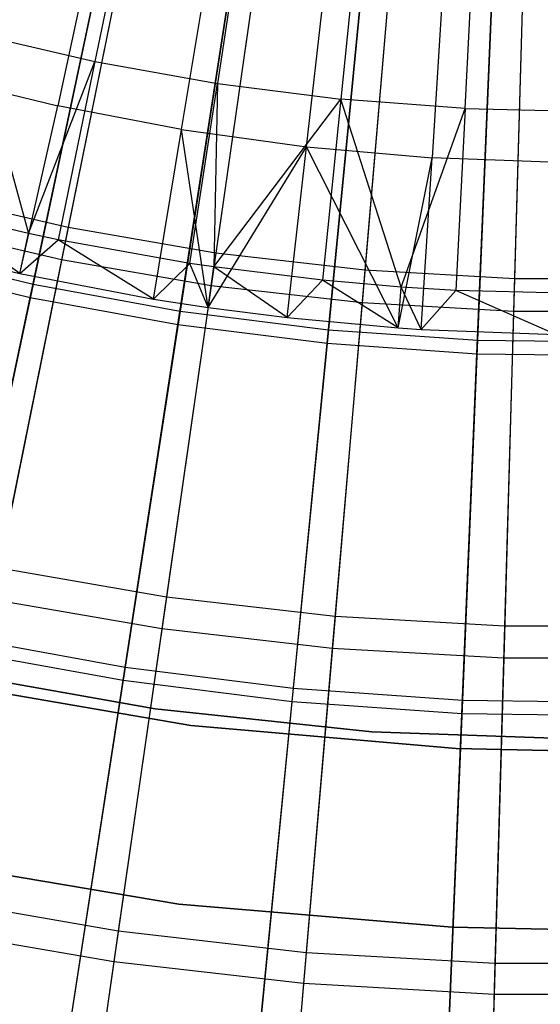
# Model space of a CAD drawing. Extents: x 0.1 to 12.1, y -6 to 6.
# Tile 46 of 256: x 5.6 to 6, y -2.8 to -2. Entities that reach past the tile are written whole.
import ezdxf

# ---------------------------------------------------------------- set-up
doc = ezdxf.new("R2010")
doc.units = 0
doc.header["$LTSCALE"] = 2.54
doc.layers.get('0').update_dxf_attribs({"linetype": 'CONTINUOUS'})

# ---------------------------------------------------------------- blocks, each defined once
blk = doc.blocks.new('DROPS_COLOR_B-11195_STL')
at = {"color": 0}
for p, q in [((5.68183, -1.86637, 2.21277), (5.62234, -2.15996, 2.3419)), ((5.68183, -1.86637, 2.21277), (5.62234, -2.15996, 2.3419)), ((5.67587, -1.86938, 13.42089), (5.64484, -2.02039, 13.35397)), ((5.67587, -1.86938, 13.42089), (5.64484, -2.02039, 13.35397)), ((5.78899, -1.88491, 2.21277), (5.74636, -2.18142, 2.3419)), ((5.78899, -1.88491, 2.21277), (5.74636, -2.18142, 2.3419)), ((5.77105, -1.88644, 13.42089), (5.7477, -2.03883, 13.35397)), ((5.77105, -1.88644, 13.42089), (5.7477, -2.03883, 13.35397)), ((5.6762, -1.89412, 13.16251), (5.61684, -2.18706, 13.03183)), ((5.6762, -1.89412, 13.16251), (5.61684, -2.18706, 13.03183)), ((5.86696, -1.89866, 13.42089), (5.85137, -2.05203, 13.35397)), ((5.86696, -1.89866, 13.42089), (5.85137, -2.05203, 13.35397)), ((5.89704, -1.89731, 2.21277), (5.87141, -2.19577, 2.3419)), ((5.89704, -1.89731, 2.21277), (5.87141, -2.19577, 2.3419)), ((5.64576, -1.90967, 13.48847), (5.61364, -2.05773, 13.42236)), ((5.64576, -1.90967, 13.48847), (5.61364, -2.05773, 13.42236)), ((5.95557, -2.05996, 13.35397), (5.96338, -1.906, 13.42089)), ((5.95557, -2.05996, 13.35397), (5.96338, -1.906, 13.42089)), ((6.00562, -1.90352, 2.21277), (5.99707, -2.20295, 2.3419)), ((6.00562, -1.90352, 2.21277), (5.99707, -2.20295, 2.3419)), ((5.78496, -1.91295, 13.16251), (5.74242, -2.20879, 13.03183)), ((5.78496, -1.91295, 13.16251), (5.74242, -2.20879, 13.03183)), ((5.89462, -1.92553, 13.16251), (5.86904, -2.22332, 13.03183)), ((5.89462, -1.92553, 13.16251), (5.86904, -2.22332, 13.03183)), ((5.71759, -2.07756, 13.42236), (5.74223, -1.92807, 13.48847)), ((5.71759, -2.07756, 13.42236), (5.74223, -1.92807, 13.48847)), ((6.00481, -1.93183, 13.16251), (5.99628, -2.2306, 13.03183)), ((6.00481, -1.93183, 13.16251), (5.99628, -2.2306, 13.03183)), ((5.82241, -2.09214, 13.42236), (5.83951, -1.9416, 13.48847)), ((5.82241, -2.09214, 13.42236), (5.83951, -1.9416, 13.48847)), ((5.93734, -1.95023, 13.48847), (5.92783, -2.10144, 13.42236)), ((5.93734, -1.95023, 13.48847), (5.92783, -2.10144, 13.42236)), ((5.54304, -1.99677, 13.35397), (5.58908, -2.16497, 13.28327)), ((5.54304, -1.99677, 13.35397), (5.64484, -2.02039, 13.35397)), ((5.54304, -1.99677, 13.35397), (5.58908, -2.16497, 13.28327)), ((5.54304, -1.99677, 13.35397), (5.64484, -2.02039, 13.35397)), ((5.58908, -2.16497, 13.28327), (5.64484, -2.02039, 13.35397)), ((5.58908, -2.16497, 13.28327), (5.64484, -2.02039, 13.35397)), ((5.64484, -2.02039, 13.35397), (5.61404, -2.17026, 13.28327)), ((5.64484, -2.02039, 13.35397), (5.61404, -2.17026, 13.28327)), ((5.64484, -2.02039, 13.35397), (5.7477, -2.03883, 13.35397)), ((5.64484, -2.02039, 13.35397), (5.7477, -2.03883, 13.35397)), ((5.51081, -2.0327, 13.42236), (5.61364, -2.05773, 13.42236)), ((5.51081, -2.0327, 13.42236), (5.61364, -2.05773, 13.42236)), ((5.72453, -2.19006, 13.28327), (5.7477, -2.03883, 13.35397)), ((5.72453, -2.19006, 13.28327), (5.7477, -2.03883, 13.35397)), ((5.7477, -2.03883, 13.35397), (5.74472, -2.19306, 13.28327)), ((5.7477, -2.03883, 13.35397), (5.74472, -2.19306, 13.28327)), ((5.7477, -2.03883, 13.35397), (5.85137, -2.05203, 13.35397)), ((5.7477, -2.03883, 13.35397), (5.85137, -2.05203, 13.35397)), ((5.58177, -2.19858, 13.3555), (5.61364, -2.05773, 13.42236)), ((5.58177, -2.19858, 13.3555), (5.61364, -2.05773, 13.42236)), ((5.71759, -2.07756, 13.42236), (5.61364, -2.05773, 13.42236)), ((5.71759, -2.07756, 13.42236), (5.61364, -2.05773, 13.42236)), ((5.74472, -2.19306, 13.28327), (5.85137, -2.05203, 13.35397)), ((5.74472, -2.19306, 13.28327), (5.85137, -2.05203, 13.35397)), ((5.85137, -2.05203, 13.35397), (5.83589, -2.20424, 13.28327)), ((5.85137, -2.05203, 13.35397), (5.83589, -2.20424, 13.28327)), ((5.95557, -2.05996, 13.35397), (5.85137, -2.05203, 13.35397)), ((5.95557, -2.05996, 13.35397), (5.85137, -2.05203, 13.35397)), ((5.90198, -2.20996, 13.28327), (5.85137, -2.05203, 13.35397)), ((5.90198, -2.20996, 13.28327), (5.85137, -2.05203, 13.35397)), ((5.90198, -2.20996, 13.28327), (5.95557, -2.05996, 13.35397)), ((5.90198, -2.20996, 13.28327), (5.95557, -2.05996, 13.35397)), ((5.95557, -2.05996, 13.35397), (5.94782, -2.21276, 13.28327)), ((5.95557, -2.05996, 13.35397), (5.94782, -2.21276, 13.28327)), ((5.95557, -2.05996, 13.35397), (6.06004, -2.06261, 13.35397)), ((5.95557, -2.05996, 13.35397), (6.06004, -2.06261, 13.35397)), ((5.6941, -2.22004, 13.3555), (5.71759, -2.07756, 13.42236)), ((5.6941, -2.22004, 13.3555), (5.71759, -2.07756, 13.42236)), ((5.71759, -2.07756, 13.42236), (5.82241, -2.09214, 13.42236)), ((5.73983, -2.2271, 13.3555), (5.71759, -2.07756, 13.42236)), ((5.73983, -2.2271, 13.3555), (5.71759, -2.07756, 13.42236)), ((5.71759, -2.07756, 13.42236), (5.82241, -2.09214, 13.42236)), ((5.73983, -2.2271, 13.3555), (5.82241, -2.09214, 13.42236)), ((5.73983, -2.2271, 13.3555), (5.82241, -2.09214, 13.42236)), ((5.80611, -2.23563, 13.3555), (5.82241, -2.09214, 13.42236)), ((5.80611, -2.23563, 13.3555), (5.82241, -2.09214, 13.42236)), ((5.89952, -2.24427, 13.3555), (5.82241, -2.09214, 13.42236)), ((5.82241, -2.09214, 13.42236), (5.92783, -2.10144, 13.42236)), ((5.82241, -2.09214, 13.42236), (5.92783, -2.10144, 13.42236)), ((5.89952, -2.24427, 13.3555), (5.82241, -2.09214, 13.42236)), ((5.89952, -2.24427, 13.3555), (5.92783, -2.10144, 13.42236)), ((5.89952, -2.24427, 13.3555), (5.92783, -2.10144, 13.42236)), ((5.91876, -2.24556, 13.3555), (5.92783, -2.10144, 13.42236)), ((5.91876, -2.24556, 13.3555), (5.92783, -2.10144, 13.42236)), ((6.03358, -2.10542, 13.42236), (5.92783, -2.10144, 13.42236)), ((6.03358, -2.10542, 13.42236), (5.92783, -2.10144, 13.42236)), ((5.62234, -2.15996, 2.3419), (5.49974, -2.13145, 2.3419)), ((5.62234, -2.15996, 2.3419), (5.49974, -2.13145, 2.3419)), ((5.58908, -2.16497, 13.28327), (5.50469, -2.14488, 13.28327)), ((5.58177, -2.19858, 13.3555), (5.50469, -2.14488, 13.28327)), ((5.58908, -2.16497, 13.28327), (5.50469, -2.14488, 13.28327)), ((5.58177, -2.19858, 13.3555), (5.50469, -2.14488, 13.28327)), ((5.61684, -2.18706, 13.03183), (5.49271, -2.15819, 13.03183)), ((5.61684, -2.18706, 13.03183), (5.49271, -2.15819, 13.03183)), ((5.62234, -2.15996, 2.3419), (5.56435, -2.44611, 2.48739)), ((5.62234, -2.15996, 2.3419), (5.56435, -2.44611, 2.48739)), ((5.58177, -2.19858, 13.3555), (5.58908, -2.16497, 13.28327)), ((5.58177, -2.19858, 13.3555), (5.58908, -2.16497, 13.28327)), ((5.61404, -2.17026, 13.28327), (5.58908, -2.16497, 13.28327)), ((5.61404, -2.17026, 13.28327), (5.58908, -2.16497, 13.28327)), ((5.74636, -2.18142, 2.3419), (5.62234, -2.15996, 2.3419)), ((5.74636, -2.18142, 2.3419), (5.62234, -2.15996, 2.3419)), ((5.47314, -2.17211, 13.3555), (5.58177, -2.19858, 13.3555)), ((5.47314, -2.17211, 13.3555), (5.58177, -2.19858, 13.3555)), ((5.58177, -2.19858, 13.3555), (5.61404, -2.17026, 13.28327)), ((5.58177, -2.19858, 13.3555), (5.61404, -2.17026, 13.28327)), ((5.72453, -2.19006, 13.28327), (5.61404, -2.17026, 13.28327)), ((5.6941, -2.22004, 13.3555), (5.61404, -2.17026, 13.28327)), ((5.72453, -2.19006, 13.28327), (5.61404, -2.17026, 13.28327)), ((5.6941, -2.22004, 13.3555), (5.61404, -2.17026, 13.28327)), ((5.74636, -2.18142, 2.3419), (5.70481, -2.47041, 2.48739)), ((5.74636, -2.18142, 2.3419), (5.70481, -2.47041, 2.48739)), ((5.87141, -2.19577, 2.3419), (5.74636, -2.18142, 2.3419)), ((5.87141, -2.19577, 2.3419), (5.74636, -2.18142, 2.3419)), ((5.61684, -2.18706, 13.03183), (5.55901, -2.47247, 12.88484)), ((5.61684, -2.18706, 13.03183), (5.55901, -2.47247, 12.88484)), ((5.74242, -2.20879, 13.03183), (5.61684, -2.18706, 13.03183)), ((5.74242, -2.20879, 13.03183), (5.61684, -2.18706, 13.03183)), ((5.6941, -2.22004, 13.3555), (5.72453, -2.19006, 13.28327)), ((5.6941, -2.22004, 13.3555), (5.72453, -2.19006, 13.28327)), ((5.74472, -2.19306, 13.28327), (5.72453, -2.19006, 13.28327)), ((5.73983, -2.2271, 13.3555), (5.72453, -2.19006, 13.28327)), ((5.74472, -2.19306, 13.28327), (5.72453, -2.19006, 13.28327)), ((5.73983, -2.2271, 13.3555), (5.72453, -2.19006, 13.28327)), ((5.58177, -2.19858, 13.3555), (5.6941, -2.22004, 13.3555)), ((5.58177, -2.19858, 13.3555), (5.6941, -2.22004, 13.3555)), ((5.73983, -2.2271, 13.3555), (5.74472, -2.19306, 13.28327)), ((5.73983, -2.2271, 13.3555), (5.74472, -2.19306, 13.28327)), ((5.83589, -2.20424, 13.28327), (5.74472, -2.19306, 13.28327)), ((5.80611, -2.23563, 13.3555), (5.74472, -2.19306, 13.28327)), ((5.83589, -2.20424, 13.28327), (5.74472, -2.19306, 13.28327)), ((5.80611, -2.23563, 13.3555), (5.74472, -2.19306, 13.28327)), ((5.87141, -2.19577, 2.3419), (5.84642, -2.48666, 2.48739)), ((5.87141, -2.19577, 2.3419), (5.84642, -2.48666, 2.48739)), ((5.99707, -2.20295, 2.3419), (5.87141, -2.19577, 2.3419)), ((5.99707, -2.20295, 2.3419), (5.87141, -2.19577, 2.3419)), ((5.80611, -2.23563, 13.3555), (5.83589, -2.20424, 13.28327)), ((5.80611, -2.23563, 13.3555), (5.83589, -2.20424, 13.28327)), ((5.90198, -2.20996, 13.28327), (5.83589, -2.20424, 13.28327)), ((5.89952, -2.24427, 13.3555), (5.83589, -2.20424, 13.28327)), ((5.90198, -2.20996, 13.28327), (5.83589, -2.20424, 13.28327)), ((5.89952, -2.24427, 13.3555), (5.83589, -2.20424, 13.28327)), ((5.99707, -2.20295, 2.3419), (5.98873, -2.4948, 2.48739)), ((5.99707, -2.20295, 2.3419), (5.98873, -2.4948, 2.48739)), ((6.12293, -2.20295, 2.3419), (5.99707, -2.20295, 2.3419)), ((6.12293, -2.20295, 2.3419), (5.99707, -2.20295, 2.3419)), ((5.74242, -2.20879, 13.03183), (5.70098, -2.49704, 12.88484)), ((5.74242, -2.20879, 13.03183), (5.70098, -2.49704, 12.88484)), ((5.86904, -2.22332, 13.03183), (5.74242, -2.20879, 13.03183)), ((5.86904, -2.22332, 13.03183), (5.74242, -2.20879, 13.03183)), ((5.89952, -2.24427, 13.3555), (5.90198, -2.20996, 13.28327)), ((5.89952, -2.24427, 13.3555), (5.90198, -2.20996, 13.28327)), ((5.94782, -2.21276, 13.28327), (5.90198, -2.20996, 13.28327)), ((5.91876, -2.24556, 13.3555), (5.90198, -2.20996, 13.28327)), ((5.94782, -2.21276, 13.28327), (5.90198, -2.20996, 13.28327)), ((5.91876, -2.24556, 13.3555), (5.90198, -2.20996, 13.28327)), ((5.91876, -2.24556, 13.3555), (5.94782, -2.21276, 13.28327)), ((5.91876, -2.24556, 13.3555), (5.94782, -2.21276, 13.28327)), ((6.06004, -2.21561, 13.28327), (5.94782, -2.21276, 13.28327)), ((6.03176, -2.24982, 13.3555), (5.94782, -2.21276, 13.28327)), ((6.06004, -2.21561, 13.28327), (5.94782, -2.21276, 13.28327)), ((6.03176, -2.24982, 13.3555), (5.94782, -2.21276, 13.28327)), ((5.6941, -2.22004, 13.3555), (5.73983, -2.2271, 13.3555)), ((5.6941, -2.22004, 13.3555), (5.73983, -2.2271, 13.3555)), ((5.86904, -2.22332, 13.03183), (5.84412, -2.51346, 12.88484)), ((5.86904, -2.22332, 13.03183), (5.84412, -2.51346, 12.88484)), ((5.99628, -2.2306, 13.03183), (5.86904, -2.22332, 13.03183)), ((5.99628, -2.2306, 13.03183), (5.86904, -2.22332, 13.03183)), ((5.73983, -2.2271, 13.3555), (5.80611, -2.23563, 13.3555)), ((5.73983, -2.2271, 13.3555), (5.80611, -2.23563, 13.3555)), ((5.99628, -2.2306, 13.03183), (5.98796, -2.52169, 12.88484)), ((5.99628, -2.2306, 13.03183), (5.98796, -2.52169, 12.88484)), ((6.12372, -2.2306, 13.03183), (5.99628, -2.2306, 13.03183)), ((6.12372, -2.2306, 13.03183), (5.99628, -2.2306, 13.03183)), ((5.80611, -2.23563, 13.3555), (5.89952, -2.24427, 13.3555)), ((5.80611, -2.23563, 13.3555), (5.89952, -2.24427, 13.3555)), ((5.89952, -2.24427, 13.3555), (5.91876, -2.24556, 13.3555)), ((5.89952, -2.24427, 13.3555), (5.91876, -2.24556, 13.3555)), ((5.91876, -2.24556, 13.3555), (6.03176, -2.24982, 13.3555)), ((5.91876, -2.24556, 13.3555), (6.03176, -2.24982, 13.3555)), ((5.70481, -2.47041, 2.48739), (5.56435, -2.44611, 2.48739)), ((5.70481, -2.47041, 2.48739), (5.56435, -2.44611, 2.48739)), ((5.70098, -2.49704, 12.88484), (5.55901, -2.47247, 12.88484)), ((5.70098, -2.49704, 12.88484), (5.55901, -2.47247, 12.88484)), ((5.70481, -2.47041, 2.48739), (5.66446, -2.75101, 2.64879)), ((5.70481, -2.47041, 2.48739), (5.66446, -2.75101, 2.64879)), ((5.84642, -2.48666, 2.48739), (5.70481, -2.47041, 2.48739)), ((5.84642, -2.48666, 2.48739), (5.70481, -2.47041, 2.48739)), ((5.84642, -2.48666, 2.48739), (5.82216, -2.7691, 2.64879)), ((5.84642, -2.48666, 2.48739), (5.82216, -2.7691, 2.64879)), ((5.98873, -2.4948, 2.48739), (5.84642, -2.48666, 2.48739)), ((5.98873, -2.4948, 2.48739), (5.84642, -2.48666, 2.48739)), ((5.70098, -2.49704, 12.88484), (5.66076, -2.7768, 12.72197)), ((5.70098, -2.49704, 12.88484), (5.66076, -2.7768, 12.72197)), ((5.84412, -2.51346, 12.88484), (5.70098, -2.49704, 12.88484)), ((5.84412, -2.51346, 12.88484), (5.70098, -2.49704, 12.88484)), ((5.98873, -2.4948, 2.48739), (5.98063, -2.77816, 2.64879)), ((5.98873, -2.4948, 2.48739), (5.98063, -2.77816, 2.64879)), ((6.13127, -2.4948, 2.48739), (5.98873, -2.4948, 2.48739)), ((6.13127, -2.4948, 2.48739), (5.98873, -2.4948, 2.48739)), ((5.84412, -2.51346, 12.88484), (5.81993, -2.79506, 12.72197)), ((5.84412, -2.51346, 12.88484), (5.81993, -2.79506, 12.72197)), ((5.98796, -2.52169, 12.88484), (5.84412, -2.51346, 12.88484)), ((5.98796, -2.52169, 12.88484), (5.84412, -2.51346, 12.88484)), ((5.98796, -2.52169, 12.88484), (5.97989, -2.80421, 12.72197)), ((5.98796, -2.52169, 12.88484), (5.97989, -2.80421, 12.72197)), ((6.13204, -2.52169, 12.88484), (5.98796, -2.52169, 12.88484)), ((6.13204, -2.52169, 12.88484), (5.98796, -2.52169, 12.88484)), ((5.51555, -2.53213, 164.4), (5.69552, -2.56423, 164.4)), ((5.69552, -2.56423, 164.3), (5.51555, -2.53213, 164.3)), ((5.51555, -2.53213, 164.4), (5.69552, -2.56423, 164.4)), ((5.69552, -2.56423, 164.3), (5.51555, -2.53213, 164.3)), ((5.72525, -2.57836, 171.7), (5.50485, -2.54004, 171.7)), ((5.50485, -2.54004, 164.1), (5.72525, -2.57836, 164.1)), ((5.50485, -2.54004, 164.1), (5.72525, -2.57836, 164.1)), ((5.72525, -2.57836, 171.7), (5.50485, -2.54004, 171.7)), ((5.69552, -2.56423, 164.4), (5.8773, -2.58355, 164.4)), ((5.8773, -2.58355, 164.3), (5.69552, -2.56423, 164.3)), ((5.69552, -2.56423, 164.4), (5.8773, -2.58355, 164.4)), ((5.69552, -2.56423, 164.4), (5.69552, -2.56423, 164.3)), ((5.8773, -2.58355, 164.3), (5.69552, -2.56423, 164.3)), ((5.69552, -2.56423, 164.4), (5.69552, -2.56423, 164.3)), ((5.94814, -2.59759, 171.7), (5.72525, -2.57836, 171.7)), ((5.72525, -2.57836, 164.1), (5.94814, -2.59759, 164.1)), ((5.72525, -2.57836, 164.1), (5.94814, -2.59759, 164.1)), ((5.72525, -2.57836, 164.1), (5.72525, -2.57836, 171.7)), ((5.94814, -2.59759, 171.7), (5.72525, -2.57836, 171.7)), ((5.72525, -2.57836, 164.1), (5.72525, -2.57836, 171.7)), ((5.8773, -2.58355, 164.4), (6.06, -2.59, 164.4)), ((6.06, -2.59, 164.3), (5.8773, -2.58355, 164.3)), ((6.06, -2.59, 164.3), (5.8773, -2.58355, 164.3)), ((5.8773, -2.58355, 164.4), (6.06, -2.59, 164.4)), ((5.8773, -2.58355, 164.4), (5.8773, -2.58355, 164.3)), ((5.8773, -2.58355, 164.4), (5.8773, -2.58355, 164.3)), ((6.06, -2.6, 171.7), (5.94814, -2.59759, 171.7)), ((5.94814, -2.59759, 164.1), (6.06, -2.6, 164.1)), ((5.94814, -2.59759, 164.1), (6.06, -2.6, 164.1)), ((5.94814, -2.59759, 164.1), (5.94814, -2.59759, 171.7)), ((6.06, -2.6, 171.7), (5.94814, -2.59759, 171.7)), ((5.94814, -2.59759, 164.1), (5.94814, -2.59759, 171.7)), ((5.48824, -2.68991, 171.7), (5.71533, -2.72832, 171.7)), ((5.71533, -2.72832, 164.1), (5.48824, -2.68991, 164.1)), ((5.48824, -2.68991, 171.7), (5.71533, -2.72832, 171.7)), ((5.71533, -2.72832, 164.1), (5.48824, -2.68991, 164.1)), ((5.66446, -2.75101, 2.64879), (5.50806, -2.72394, 2.64879)), ((5.66446, -2.75101, 2.64879), (5.50806, -2.72394, 2.64879)), ((5.71533, -2.72832, 171.7), (5.94484, -2.74759, 171.7)), ((5.94484, -2.74759, 164.1), (5.71533, -2.72832, 164.1)), ((5.71533, -2.72832, 171.7), (5.94484, -2.74759, 171.7)), ((5.71533, -2.72832, 171.7), (5.71533, -2.72832, 164.1)), ((5.94484, -2.74759, 164.1), (5.71533, -2.72832, 164.1)), ((5.71533, -2.72832, 171.7), (5.71533, -2.72832, 164.1)), ((5.66076, -2.7768, 12.72197), (5.50288, -2.74948, 12.72197)), ((5.66076, -2.7768, 12.72197), (5.50288, -2.74948, 12.72197)), ((5.66446, -2.75101, 2.64879), (5.62545, -3.02234, 2.82561)), ((5.66446, -2.75101, 2.64879), (5.62545, -3.02234, 2.82561)), ((5.82216, -2.7691, 2.64879), (5.66446, -2.75101, 2.64879)), ((5.82216, -2.7691, 2.64879), (5.66446, -2.75101, 2.64879)), ((5.94484, -2.74759, 171.7), (6.06, -2.75, 171.7)), ((6.06, -2.75, 164.1), (5.94484, -2.74759, 164.1)), ((5.94484, -2.74759, 171.7), (6.06, -2.75, 171.7)), ((5.94484, -2.74759, 171.7), (5.94484, -2.74759, 164.1)), ((6.06, -2.75, 164.1), (5.94484, -2.74759, 164.1)), ((5.94484, -2.74759, 171.7), (5.94484, -2.74759, 164.1)), ((5.82216, -2.7691, 2.64879), (5.7987, -3.04222, 2.82561)), ((5.82216, -2.7691, 2.64879), (5.7987, -3.04222, 2.82561)), ((5.98063, -2.77816, 2.64879), (5.82216, -2.7691, 2.64879)), ((5.98063, -2.77816, 2.64879), (5.82216, -2.7691, 2.64879)), ((5.66076, -2.7768, 12.72197), (5.62188, -3.04722, 12.54373)), ((5.66076, -2.7768, 12.72197), (5.62188, -3.04722, 12.54373)), ((5.81993, -2.79506, 12.72197), (5.66076, -2.7768, 12.72197)), ((5.81993, -2.79506, 12.72197), (5.66076, -2.7768, 12.72197)), ((5.98063, -2.77816, 2.64879), (5.97281, -3.05218, 2.82561)), ((5.98063, -2.77816, 2.64879), (5.97281, -3.05218, 2.82561)), ((6.13937, -2.77816, 2.64879), (5.98063, -2.77816, 2.64879)), ((6.13937, -2.77816, 2.64879), (5.98063, -2.77816, 2.64879)), ((5.81993, -2.79506, 12.72197), (5.79655, -3.06727, 12.54373)), ((5.81993, -2.79506, 12.72197), (5.79655, -3.06727, 12.54373)), ((5.97989, -2.80421, 12.72197), (5.81993, -2.79506, 12.72197)), ((5.97989, -2.80421, 12.72197), (5.81993, -2.79506, 12.72197)), ((5.97989, -2.80421, 12.72197), (5.97209, -3.0773, 12.54373)), ((5.97989, -2.80421, 12.72197), (5.97209, -3.0773, 12.54373)), ((6.14011, -2.80421, 12.72197), (5.97989, -2.80421, 12.72197)), ((6.14011, -2.80421, 12.72197), (5.97989, -2.80421, 12.72197))]:
    blk.add_line(p, q, dxfattribs=at)
blk = doc.blocks.new('GROUP_1')
at = {"color": 0}
for p, q in [((5.59697, 4.09252, 0.32467), (5.5329, 3.78974, 0.44046)), ((5.59697, 4.09252, 0.32467), (5.5329, 3.78974, 0.44046)), ((5.53053, 3.77854, 11.55487), (5.59455, 4.08108, 11.6713)), ((5.53053, 3.77854, 11.55487), (5.59455, 4.08108, 11.6713)), ((5.70345, 4.07306, 0.32467), (5.65631, 3.76719, 0.44046)), ((5.70345, 4.07306, 0.32467), (5.65631, 3.76719, 0.44046)), ((5.65457, 3.75587, 11.55487), (5.70167, 4.06151, 11.6713)), ((5.65457, 3.75587, 11.55487), (5.70167, 4.06151, 11.6713)), ((5.81085, 4.05956, 0.32467), (5.78078, 3.75154, 0.44046)), ((5.81085, 4.05956, 0.32467), (5.78078, 3.75154, 0.44046)), ((5.77967, 3.74014, 11.55487), (5.80971, 4.04792, 11.6713)), ((5.77967, 3.74014, 11.55487), (5.80971, 4.04792, 11.6713)), ((5.91883, 4.05204, 0.32467), (5.90593, 3.74282, 0.44046)), ((5.91883, 4.05204, 0.32467), (5.90593, 3.74282, 0.44046)), ((5.90545, 3.73138, 11.55487), (5.91834, 4.04036, 11.6713)), ((5.90545, 3.73138, 11.55487), (5.91834, 4.04036, 11.6713)), ((5.41094, 3.81911, 0.44046), (5.5329, 3.78974, 0.44046)), ((5.41094, 3.81911, 0.44046), (5.5329, 3.78974, 0.44046)), ((5.40795, 3.80805, 11.55487), (5.53053, 3.77854, 11.55487)), ((5.40795, 3.80805, 11.55487), (5.53053, 3.77854, 11.55487)), ((5.5329, 3.78974, 0.44046), (5.47026, 3.49365, 0.57312)), ((5.5329, 3.78974, 0.44046), (5.47026, 3.49365, 0.57312)), ((5.5329, 3.78974, 0.44046), (5.65631, 3.76719, 0.44046)), ((5.5329, 3.78974, 0.44046), (5.65631, 3.76719, 0.44046)), ((5.46794, 3.48272, 11.4216), (5.53053, 3.77854, 11.55487)), ((5.46794, 3.48272, 11.4216), (5.53053, 3.77854, 11.55487)), ((5.53053, 3.77854, 11.55487), (5.65457, 3.75587, 11.55487)), ((5.53053, 3.77854, 11.55487), (5.65457, 3.75587, 11.55487)), ((5.65631, 3.76719, 0.44046), (5.61021, 3.46808, 0.57312)), ((5.65631, 3.76719, 0.44046), (5.61021, 3.46808, 0.57312)), ((5.65631, 3.76719, 0.44046), (5.78078, 3.75154, 0.44046)), ((5.65631, 3.76719, 0.44046), (5.78078, 3.75154, 0.44046)), ((5.60851, 3.45704, 11.4216), (5.65457, 3.75587, 11.55487)), ((5.60851, 3.45704, 11.4216), (5.65457, 3.75587, 11.55487)), ((5.65457, 3.75587, 11.55487), (5.77967, 3.74014, 11.55487)), ((5.65457, 3.75587, 11.55487), (5.77967, 3.74014, 11.55487)), ((5.78078, 3.75154, 0.44046), (5.75138, 3.45033, 0.57312)), ((5.78078, 3.75154, 0.44046), (5.75138, 3.45033, 0.57312)), ((5.78078, 3.75154, 0.44046), (5.90593, 3.74282, 0.44046)), ((5.78078, 3.75154, 0.44046), (5.90593, 3.74282, 0.44046)), ((5.75029, 3.4392, 11.4216), (5.77967, 3.74014, 11.55487)), ((5.75029, 3.4392, 11.4216), (5.77967, 3.74014, 11.55487)), ((5.77967, 3.74014, 11.55487), (5.90545, 3.73138, 11.55487)), ((5.77967, 3.74014, 11.55487), (5.90545, 3.73138, 11.55487)), ((5.90593, 3.74282, 0.44046), (5.89331, 3.44045, 0.57312)), ((5.90593, 3.74282, 0.44046), (5.89331, 3.44045, 0.57312)), ((5.90593, 3.74282, 0.44046), (6.03137, 3.74108, 0.44046)), ((5.90593, 3.74282, 0.44046), (6.03137, 3.74108, 0.44046)), ((5.89284, 3.42928, 11.4216), (5.90545, 3.73138, 11.55487)), ((5.89284, 3.42928, 11.4216), (5.90545, 3.73138, 11.55487)), ((5.90545, 3.73138, 11.55487), (6.03152, 3.72963, 11.55487)), ((5.90545, 3.73138, 11.55487), (6.03152, 3.72963, 11.55487)), ((5.47026, 3.49365, 0.57312), (5.61021, 3.46808, 0.57312)), ((5.47026, 3.49365, 0.57312), (5.61021, 3.46808, 0.57312)), ((5.46794, 3.48272, 11.4216), (5.60851, 3.45704, 11.4216)), ((5.46794, 3.48272, 11.4216), (5.60851, 3.45704, 11.4216)), ((5.61021, 3.46808, 0.57312), (5.5653, 3.17664, 0.72223)), ((5.61021, 3.46808, 0.57312), (5.5653, 3.17664, 0.72223)), ((5.61021, 3.46808, 0.57312), (5.75138, 3.45033, 0.57312)), ((5.61021, 3.46808, 0.57312), (5.75138, 3.45033, 0.57312)), ((5.56364, 3.1659, 11.27188), (5.60851, 3.45704, 11.4216)), ((5.56364, 3.1659, 11.27188), (5.60851, 3.45704, 11.4216)), ((5.60851, 3.45704, 11.4216), (5.75029, 3.4392, 11.4216)), ((5.60851, 3.45704, 11.4216), (5.75029, 3.4392, 11.4216)), ((5.75138, 3.45033, 0.57312), (5.72273, 3.15685, 0.72223)), ((5.75138, 3.45033, 0.57312), (5.72273, 3.15685, 0.72223)), ((5.75138, 3.45033, 0.57312), (5.89331, 3.44045, 0.57312)), ((5.75138, 3.45033, 0.57312), (5.89331, 3.44045, 0.57312)), ((5.72167, 3.14603, 11.27188), (5.75029, 3.4392, 11.4216)), ((5.72167, 3.14603, 11.27188), (5.75029, 3.4392, 11.4216)), ((5.75029, 3.4392, 11.4216), (5.89284, 3.42928, 11.4216)), ((5.75029, 3.4392, 11.4216), (5.89284, 3.42928, 11.4216)), ((5.89331, 3.44045, 0.57312), (5.88102, 3.14583, 0.72223)), ((5.89331, 3.44045, 0.57312), (5.88102, 3.14583, 0.72223)), ((5.89331, 3.44045, 0.57312), (6.03557, 3.43847, 0.57312)), ((5.89331, 3.44045, 0.57312), (6.03557, 3.43847, 0.57312)), ((5.88056, 3.13497, 11.27188), (5.89284, 3.42928, 11.4216)), ((5.88056, 3.13497, 11.27188), (5.89284, 3.42928, 11.4216)), ((5.89284, 3.42928, 11.4216), (6.03573, 3.42729, 11.4216)), ((5.89284, 3.42928, 11.4216), (6.03573, 3.42729, 11.4216))]:
    blk.add_line(p, q, dxfattribs=at)
blk.add_blockref('DROPS_COLOR_B-11195_STL', (-0.06, 5.99731, -1.7), dxfattribs=at)

msp = doc.modelspace()

# ---------------------------------------------------------------- block references
at = {"color": 0}
msp.add_blockref('GROUP_1', (0.06, -5.99731, 1.7), dxfattribs=at)

doc.saveas('drawing.dxf')
